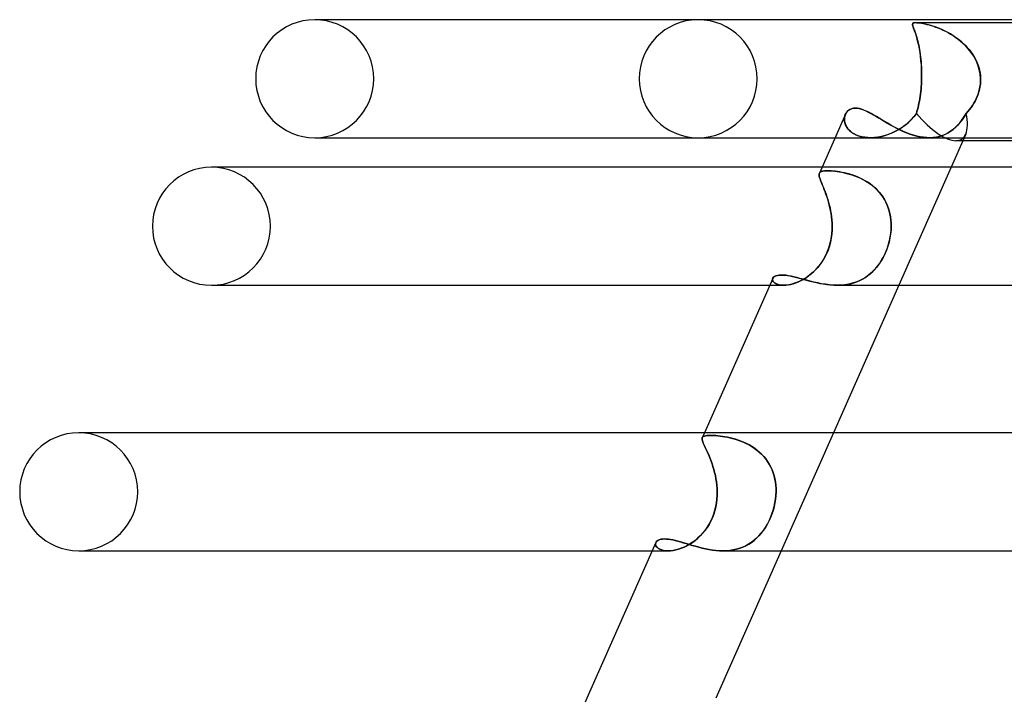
# Model space of a CAD drawing. Header units: millimetres. Extents: x -247 to 247, y -2 to 180.
# Tile 17 of 58: x -158 to -125, y 157 to 180. Entities that reach past the tile are written whole.
import ezdxf

# ---------------------------------------------------------------- set-up
doc = ezdxf.new("R2010")
doc.units = ezdxf.units.MM
doc.layers.add('HIDDEN', color=7, linetype='Continuous')
doc.layers.add('THICK', color=7, linetype='Continuous')

msp = doc.modelspace()

# ---------------------------------------------------------------- linework, layer by layer
at = {"layer": 'HIDDEN'}
for p, q in [((-147.822, 180), (-148, 180)), ((-127.735, 179.852), (-127.728, 179.872)), ((-127.731, 179.868), (-127.735, 179.855)), ((-127.735, 179.855), (-127.735, 179.839)), ((-127.734, 179.826), (-127.735, 179.852)), ((-127.735, 179.839), (-127.733, 179.821)), ((-127.726, 179.794), (-127.734, 179.826)), ((-127.733, 179.821), (-127.728, 179.8)), ((-127.723, 179.879), (-127.731, 179.868)), ((-127.728, 179.872), (-127.714, 179.886)), ((-127.728, 179.8), (-127.721, 179.777)), ((-127.714, 179.756), (-127.726, 179.794)), ((-127.71, 179.888), (-127.723, 179.879)), ((-127.721, 179.777), (-127.712, 179.75)), ((-127.714, 179.886), (-127.692, 179.894)), ((-127.697, 179.709), (-127.714, 179.756)), ((-127.712, 179.75), (-127.701, 179.72)), ((-127.691, 179.895), (-127.71, 179.888)), ((-127.701, 179.72), (-127.688, 179.687)), ((-127.676, 179.655), (-127.697, 179.709)), ((-127.692, 179.894), (-127.665, 179.899)), ((-127.665, 179.899), (-127.691, 179.895)), ((-127.688, 179.687), (-127.674, 179.65)), ((-127.653, 179.591), (-127.676, 179.655)), ((-127.674, 179.65), (-127.659, 179.608)), ((-127.665, 179.899), (-127.631, 179.9)), ((-127.631, 179.9), (-127.665, 179.899)), ((-127.659, 179.608), (-127.643, 179.563)), ((-127.628, 179.518), (-127.653, 179.591)), ((-127.631, 179.9), (-127.59, 179.899)), ((-127.59, 179.899), (-127.631, 179.9)), ((-127.631, 179.9), (-117.454, 179.9)), ((-127.59, 179.899), (-127.543, 179.895)), ((-127.539, 179.894), (-127.59, 179.899)), ((-127.543, 179.895), (-127.49, 179.888)), ((-127.475, 179.886), (-127.539, 179.894)), ((-127.49, 179.888), (-127.434, 179.879)), ((-127.396, 179.872), (-127.475, 179.886)), ((-127.434, 179.879), (-127.374, 179.868)), ((-127.301, 179.852), (-127.396, 179.872)), ((-127.374, 179.868), (-127.312, 179.855)), ((-127.312, 179.855), (-127.246, 179.839)), ((-127.197, 179.826), (-127.301, 179.852)), ((-127.246, 179.839), (-127.176, 179.821)), ((-127.085, 179.794), (-127.197, 179.826)), ((-127.176, 179.821), (-127.104, 179.8)), ((-127.104, 179.8), (-127.029, 179.777)), ((-126.968, 179.756), (-127.085, 179.794)), ((-127.029, 179.777), (-126.952, 179.75)), ((-126.845, 179.709), (-126.968, 179.756)), ((-126.952, 179.75), (-126.872, 179.72)), ((-126.872, 179.72), (-126.79, 179.687)), ((-126.717, 179.655), (-126.845, 179.709)), ((-126.79, 179.687), (-126.705, 179.65)), ((-126.585, 179.591), (-126.717, 179.655)), ((-126.705, 179.65), (-126.619, 179.608)), ((-126.619, 179.608), (-126.532, 179.563)), ((-126.452, 179.518), (-126.585, 179.591)), ((-127.643, 179.563), (-127.626, 179.514)), ((-127.601, 179.435), (-127.628, 179.518)), ((-127.626, 179.514), (-127.609, 179.46)), ((-127.609, 179.46), (-127.592, 179.402)), ((-127.575, 179.343), (-127.601, 179.435)), ((-127.592, 179.402), (-127.574, 179.34)), ((-127.55, 179.243), (-127.575, 179.343)), ((-127.574, 179.34), (-127.557, 179.275)), ((-127.557, 179.275), (-127.541, 179.207)), ((-127.525, 179.135), (-127.55, 179.243)), ((-126.532, 179.563), (-126.445, 179.514)), ((-126.319, 179.435), (-126.452, 179.518)), ((-126.445, 179.514), (-126.358, 179.46)), ((-126.358, 179.46), (-126.271, 179.402)), ((-126.191, 179.343), (-126.319, 179.435)), ((-126.271, 179.402), (-126.186, 179.34)), ((-126.068, 179.243), (-126.191, 179.343)), ((-126.186, 179.34), (-126.105, 179.275)), ((-126.105, 179.275), (-126.027, 179.207)), ((-125.952, 179.135), (-126.068, 179.243)), ((-127.541, 179.207), (-127.525, 179.137)), ((-127.525, 179.137), (-127.51, 179.063)), ((-127.502, 179.018), (-127.525, 179.135)), ((-127.51, 179.063), (-127.497, 178.988)), ((-127.481, 178.893), (-127.502, 179.018)), ((-127.497, 178.988), (-127.484, 178.909)), ((-127.484, 178.909), (-127.472, 178.829)), ((-126.027, 179.207), (-125.953, 179.137)), ((-125.953, 179.137), (-125.884, 179.063)), ((-125.844, 179.018), (-125.952, 179.135)), ((-125.884, 179.063), (-125.818, 178.988)), ((-125.745, 178.893), (-125.844, 179.018)), ((-125.818, 178.988), (-125.757, 178.909)), ((-125.757, 178.909), (-125.7, 178.829)), ((-127.463, 178.76), (-127.481, 178.893)), ((-127.472, 178.829), (-127.461, 178.746)), ((-127.448, 178.619), (-127.463, 178.76)), ((-127.461, 178.746), (-127.452, 178.66)), ((-127.452, 178.66), (-127.443, 178.572)), ((-127.436, 178.471), (-127.448, 178.619)), ((-127.443, 178.572), (-127.437, 178.481)), ((-125.657, 178.76), (-125.745, 178.893)), ((-125.7, 178.829), (-125.649, 178.746)), ((-125.581, 178.619), (-125.657, 178.76)), ((-125.649, 178.746), (-125.602, 178.66)), ((-125.602, 178.66), (-125.559, 178.572)), ((-125.519, 178.471), (-125.581, 178.619)), ((-125.559, 178.572), (-125.523, 178.481)), ((-127.437, 178.481), (-127.431, 178.388)), ((-127.428, 178.317), (-127.436, 178.471)), ((-127.431, 178.388), (-127.427, 178.293)), ((-127.425, 178.16), (-127.428, 178.317)), ((-127.427, 178.293), (-127.425, 178.196)), ((-125.523, 178.481), (-125.492, 178.388)), ((-125.472, 178.317), (-125.519, 178.471)), ((-125.492, 178.388), (-125.466, 178.293)), ((-125.442, 178.16), (-125.472, 178.317)), ((-125.466, 178.293), (-125.447, 178.196)), ((-127.43, 177.9), (-127.434, 177.814)), ((-127.434, 177.814), (-127.43, 177.9)), ((-127.429, 177.917), (-127.43, 177.9)), ((-127.43, 177.9), (-127.429, 177.917)), ((-127.428, 177.95), (-127.429, 177.933)), ((-127.429, 177.933), (-127.428, 177.95)), ((-127.429, 177.933), (-127.429, 177.917)), ((-127.429, 177.917), (-127.429, 177.933)), ((-127.427, 177.983), (-127.428, 177.967)), ((-127.428, 177.967), (-127.427, 177.983)), ((-127.428, 177.967), (-127.428, 177.95)), ((-127.428, 177.95), (-127.428, 177.967)), ((-127.427, 178), (-127.425, 178.16)), ((-127.425, 178.098), (-127.427, 178)), ((-127.427, 178), (-127.427, 177.983)), ((-127.427, 177.983), (-127.427, 178)), ((-127.425, 178.196), (-127.425, 178.098)), ((-125.447, 178.196), (-125.435, 178.098)), ((-125.429, 178), (-125.442, 178.16)), ((-125.436, 177.814), (-125.43, 177.9)), ((-125.43, 177.9), (-125.436, 177.814)), ((-125.435, 178.098), (-125.429, 178)), ((-125.43, 177.9), (-125.429, 177.917)), ((-125.429, 177.917), (-125.43, 177.9)), ((-125.429, 177.983), (-125.429, 178)), ((-125.429, 178), (-125.429, 177.983)), ((-125.429, 177.967), (-125.429, 177.983)), ((-125.429, 177.983), (-125.429, 177.967)), ((-125.429, 177.95), (-125.429, 177.967)), ((-125.429, 177.967), (-125.429, 177.95)), ((-125.429, 177.933), (-125.429, 177.95)), ((-125.429, 177.95), (-125.429, 177.933)), ((-125.429, 177.917), (-125.429, 177.933)), ((-125.429, 177.933), (-125.429, 177.917)), ((-127.447, 177.644), (-127.456, 177.561)), ((-127.456, 177.561), (-127.447, 177.644)), ((-127.44, 177.729), (-127.447, 177.644)), ((-127.447, 177.644), (-127.44, 177.728)), ((-127.434, 177.814), (-127.44, 177.729)), ((-127.44, 177.728), (-127.434, 177.814)), ((-125.485, 177.561), (-125.464, 177.644)), ((-125.464, 177.644), (-125.485, 177.561)), ((-125.448, 177.729), (-125.464, 177.644)), ((-125.464, 177.644), (-125.448, 177.728)), ((-125.448, 177.728), (-125.436, 177.814)), ((-125.436, 177.814), (-125.448, 177.729)), ((-127.503, 177.242), (-127.517, 177.167)), ((-127.517, 177.167), (-127.503, 177.242)), ((-127.489, 177.319), (-127.503, 177.242)), ((-127.503, 177.242), (-127.489, 177.319)), ((-127.477, 177.398), (-127.489, 177.319)), ((-127.489, 177.319), (-127.477, 177.398)), ((-127.477, 177.398), (-127.466, 177.479)), ((-127.466, 177.478), (-127.477, 177.398)), ((-127.456, 177.561), (-127.466, 177.478)), ((-127.466, 177.479), (-127.456, 177.561)), ((-125.656, 177.167), (-125.614, 177.242)), ((-125.614, 177.242), (-125.656, 177.167)), ((-125.614, 177.242), (-125.575, 177.319)), ((-125.575, 177.319), (-125.614, 177.242)), ((-125.575, 177.319), (-125.541, 177.398)), ((-125.541, 177.398), (-125.575, 177.319)), ((-125.541, 177.398), (-125.511, 177.479)), ((-125.511, 177.478), (-125.541, 177.398)), ((-125.511, 177.479), (-125.485, 177.561)), ((-125.485, 177.561), (-125.511, 177.478)), ((-129.952, 176.882), (-129.911, 176.923)), ((-129.911, 176.923), (-129.862, 176.957)), ((-129.862, 176.957), (-129.805, 176.982)), ((-129.805, 176.982), (-129.742, 176.997)), ((-129.742, 176.997), (-129.673, 177.003)), ((-129.673, 177.003), (-129.609, 176.999)), ((-129.609, 176.999), (-129.541, 176.987)), ((-129.541, 176.987), (-129.469, 176.968)), ((-129.469, 176.968), (-129.394, 176.941)), ((-129.394, 176.941), (-129.316, 176.908)), ((-129.316, 176.908), (-129.236, 176.87)), ((-127.567, 176.955), (-127.585, 176.889)), ((-127.585, 176.889), (-127.567, 176.955)), ((-127.549, 177.024), (-127.567, 176.955)), ((-127.567, 176.955), (-127.549, 177.024)), ((-127.533, 177.094), (-127.549, 177.024)), ((-127.549, 177.024), (-127.533, 177.094)), ((-127.517, 177.167), (-127.533, 177.094)), ((-127.533, 177.094), (-127.517, 177.167)), ((-125.86, 176.889), (-125.804, 176.955)), ((-125.804, 176.955), (-125.86, 176.889)), ((-125.804, 176.955), (-125.752, 177.024)), ((-125.752, 177.024), (-125.804, 176.955)), ((-125.752, 177.024), (-125.702, 177.094)), ((-125.702, 177.094), (-125.752, 177.024)), ((-125.702, 177.094), (-125.656, 177.167)), ((-125.656, 177.167), (-125.702, 177.094)), ((-130.043, 176.618), (-130.04, 176.675)), ((-130.038, 176.56), (-130.043, 176.618)), ((-130.04, 176.672), (-130.042, 176.611)), ((-130.042, 176.611), (-130.036, 176.548)), ((-130.03, 176.73), (-130.04, 176.672)), ((-130.04, 176.675), (-130.03, 176.73)), ((-130.011, 176.785), (-130.03, 176.73)), ((-130.03, 176.73), (-130.013, 176.782)), ((-130.013, 176.782), (-129.986, 176.835)), ((-129.986, 176.835), (-129.952, 176.882)), ((-129.236, 176.87), (-129.152, 176.826)), ((-129.152, 176.826), (-129.066, 176.778)), ((-129.066, 176.778), (-128.977, 176.726)), ((-128.977, 176.726), (-128.885, 176.671)), ((-128.885, 176.671), (-128.79, 176.614)), ((-128.79, 176.614), (-128.692, 176.556)), ((-127.781, 176.61), (-127.878, 176.515)), ((-127.875, 176.518), (-127.778, 176.612)), ((-127.689, 176.713), (-127.781, 176.61)), ((-127.778, 176.612), (-127.688, 176.715)), ((-127.605, 176.826), (-127.689, 176.713)), ((-127.688, 176.715), (-127.605, 176.826)), ((-127.585, 176.889), (-127.605, 176.826)), ((-127.605, 176.826), (-127.585, 176.889)), ((-126.055, 176.61), (-126.127, 176.515)), ((-126.125, 176.518), (-126.053, 176.612)), ((-125.985, 176.713), (-126.055, 176.61)), ((-126.053, 176.612), (-125.984, 176.715)), ((-125.918, 176.826), (-125.985, 176.713)), ((-125.984, 176.715), (-125.918, 176.826)), ((-125.918, 176.826), (-125.86, 176.889)), ((-125.86, 176.889), (-125.918, 176.826)), ((-130.026, 176.5), (-130.038, 176.56)), ((-130.036, 176.548), (-130.022, 176.485)), ((-130.006, 176.441), (-130.026, 176.5)), ((-130.022, 176.485), (-129.998, 176.422)), ((-129.977, 176.382), (-130.006, 176.441)), ((-129.998, 176.422), (-129.964, 176.36)), ((-129.941, 176.324), (-129.977, 176.382)), ((-129.964, 176.36), (-129.922, 176.3)), ((-129.895, 176.269), (-129.941, 176.324)), ((-129.922, 176.3), (-129.87, 176.243)), ((-129.842, 176.217), (-129.895, 176.269)), ((-129.87, 176.243), (-129.808, 176.19)), ((-128.692, 176.556), (-128.591, 176.497)), ((-128.591, 176.497), (-128.488, 176.437)), ((-128.488, 176.437), (-128.381, 176.379)), ((-128.381, 176.379), (-128.273, 176.322)), ((-128.195, 176.281), (-128.309, 176.218)), ((-128.308, 176.218), (-128.194, 176.281)), ((-128.273, 176.322), (-128.162, 176.267)), ((-128.085, 176.351), (-128.195, 176.281)), ((-128.194, 176.281), (-128.084, 176.352)), ((-128.162, 176.267), (-128.05, 176.216)), ((-127.979, 176.429), (-128.085, 176.351)), ((-128.084, 176.352), (-127.977, 176.431)), ((-127.878, 176.515), (-127.979, 176.429)), ((-127.977, 176.431), (-127.875, 176.518)), ((-126.358, 176.281), (-126.443, 176.218)), ((-126.442, 176.218), (-126.358, 176.281)), ((-126.358, 176.281), (-126.278, 176.352)), ((-126.278, 176.351), (-126.358, 176.281)), ((-126.278, 176.352), (-126.2, 176.431)), ((-126.202, 176.429), (-126.278, 176.351)), ((-126.127, 176.515), (-126.202, 176.429)), ((-126.2, 176.431), (-126.125, 176.518)), ((-130.359, 176), (-129.16, 176)), ((-129.78, 176.169), (-129.842, 176.217)), ((-129.808, 176.19), (-129.736, 176.142)), ((-129.709, 176.126), (-129.78, 176.169)), ((-129.736, 176.142), (-129.656, 176.099)), ((-129.63, 176.088), (-129.709, 176.126)), ((-129.656, 176.099), (-129.567, 176.064)), ((-129.545, 176.056), (-129.63, 176.088)), ((-129.567, 176.064), (-129.471, 176.035)), ((-129.453, 176.031), (-129.545, 176.056)), ((-129.471, 176.035), (-129.368, 176.015)), ((-129.355, 176.013), (-129.453, 176.031)), ((-129.368, 176.015), (-129.258, 176.003)), ((-129.252, 176.003), (-129.355, 176.013)), ((-129.258, 176.003), (-129.145, 176)), ((-129.145, 176), (-129.252, 176.003)), ((-129.16, 176), (-127.16, 176)), ((-129.145, 176), (-129.027, 176.006)), ((-129.027, 176.006), (-129.145, 176)), ((-129.027, 176.006), (-128.908, 176.02)), ((-128.908, 176.02), (-129.027, 176.006)), ((-128.908, 176.02), (-128.787, 176.043)), ((-128.787, 176.043), (-128.908, 176.02)), ((-128.787, 176.043), (-128.665, 176.075)), ((-128.666, 176.074), (-128.787, 176.043)), ((-128.545, 176.114), (-128.666, 176.074)), ((-128.665, 176.075), (-128.544, 176.115)), ((-128.426, 176.162), (-128.545, 176.114)), ((-128.544, 176.115), (-128.425, 176.162)), ((-128.309, 176.218), (-128.426, 176.162)), ((-128.425, 176.162), (-128.308, 176.218)), ((-128.05, 176.216), (-127.936, 176.168)), ((-127.936, 176.168), (-127.821, 176.125)), ((-127.821, 176.125), (-127.705, 176.087)), ((-127.705, 176.087), (-127.59, 176.056)), ((-127.59, 176.056), (-127.477, 176.031)), ((-127.477, 176.031), (-127.364, 176.013)), ((-127.364, 176.013), (-127.253, 176.003)), ((-127.253, 176.003), (-127.145, 176)), ((-127.145, 176), (-127.033, 176.006)), ((-127.033, 176.006), (-127.145, 176)), ((-127.033, 176.006), (-126.924, 176.02)), ((-126.924, 176.02), (-127.033, 176.006)), ((-126.924, 176.02), (-126.819, 176.043)), ((-126.82, 176.043), (-126.924, 176.02)), ((-126.719, 176.074), (-126.82, 176.043)), ((-126.819, 176.043), (-126.718, 176.075)), ((-126.623, 176.114), (-126.719, 176.074)), ((-126.718, 176.075), (-126.622, 176.115)), ((-126.531, 176.162), (-126.623, 176.114)), ((-126.622, 176.115), (-126.53, 176.162)), ((-126.443, 176.218), (-126.531, 176.162)), ((-126.53, 176.162), (-126.442, 176.218)), ((-126.271, 175.9), (-126.029, 175.9)), ((-125.931, 176.121), (-125.984, 176)), ((-130.802, 175), (-130.893, 174.795)), ((-126.427, 175), (-128.199, 171)), ((-130.902, 174.748), (-130.899, 174.774)), ((-130.9, 174.774), (-130.902, 174.748)), ((-130.901, 174.718), (-130.902, 174.748)), ((-130.902, 174.748), (-130.901, 174.718)), ((-130.895, 174.684), (-130.901, 174.718)), ((-130.901, 174.718), (-130.895, 174.684)), ((-130.892, 174.797), (-130.9, 174.774)), ((-130.899, 174.774), (-130.892, 174.797)), ((-130.885, 174.646), (-130.895, 174.684)), ((-130.895, 174.684), (-130.885, 174.646)), ((-130.892, 174.797), (-130.876, 174.821)), ((-130.878, 174.818), (-130.892, 174.797)), ((-130.871, 174.604), (-130.885, 174.646)), ((-130.885, 174.646), (-130.871, 174.603)), ((-130.859, 174.835), (-130.878, 174.818)), ((-130.876, 174.821), (-130.852, 174.84)), ((-130.854, 174.557), (-130.871, 174.604)), ((-130.871, 174.603), (-130.853, 174.555)), ((-130.833, 174.85), (-130.859, 174.835)), ((-130.852, 174.84), (-130.82, 174.855)), ((-130.801, 174.861), (-130.833, 174.85)), ((-130.82, 174.855), (-130.78, 174.866)), ((-130.763, 174.87), (-130.801, 174.861)), ((-130.78, 174.866), (-130.732, 174.874)), ((-130.719, 174.876), (-130.763, 174.87)), ((-130.732, 174.874), (-130.676, 174.879)), ((-130.669, 174.879), (-130.719, 174.876)), ((-130.676, 174.879), (-130.613, 174.88)), ((-130.613, 174.88), (-130.669, 174.879)), ((-130.556, 174.879), (-130.613, 174.88)), ((-130.613, 174.88), (-130.557, 174.879)), ((-130.557, 174.879), (-130.496, 174.876)), ((-130.494, 174.876), (-130.556, 174.879)), ((-130.496, 174.876), (-130.432, 174.872)), ((-130.427, 174.871), (-130.494, 174.876)), ((-130.432, 174.872), (-130.363, 174.864)), ((-130.356, 174.864), (-130.427, 174.871)), ((-130.363, 174.864), (-130.29, 174.855)), ((-130.281, 174.854), (-130.356, 174.864)), ((-130.29, 174.855), (-130.214, 174.843)), ((-130.203, 174.841), (-130.281, 174.854)), ((-130.214, 174.843), (-130.135, 174.829)), ((-130.121, 174.826), (-130.203, 174.841)), ((-130.135, 174.829), (-130.053, 174.812)), ((-130.038, 174.809), (-130.121, 174.826)), ((-130.053, 174.812), (-129.969, 174.792)), ((-129.952, 174.788), (-130.038, 174.809)), ((-129.969, 174.792), (-129.883, 174.769)), ((-129.865, 174.764), (-129.952, 174.788)), ((-129.883, 174.769), (-129.795, 174.742)), ((-129.777, 174.737), (-129.865, 174.764)), ((-129.795, 174.742), (-129.706, 174.712)), ((-129.689, 174.706), (-129.777, 174.737)), ((-129.706, 174.712), (-129.616, 174.677)), ((-129.6, 174.671), (-129.689, 174.706)), ((-129.616, 174.677), (-129.526, 174.639)), ((-129.512, 174.632), (-129.6, 174.671)), ((-129.526, 174.639), (-129.437, 174.596)), ((-129.424, 174.589), (-129.512, 174.632)), ((-129.437, 174.596), (-129.348, 174.548)), ((-129.337, 174.541), (-129.424, 174.589)), ((-130.834, 174.505), (-130.854, 174.557)), ((-130.853, 174.555), (-130.833, 174.503)), ((-130.81, 174.449), (-130.834, 174.505)), ((-130.833, 174.503), (-130.809, 174.445)), ((-130.785, 174.387), (-130.81, 174.449)), ((-130.809, 174.445), (-130.784, 174.383)), ((-130.757, 174.319), (-130.785, 174.387)), ((-130.784, 174.383), (-130.756, 174.316)), ((-130.729, 174.248), (-130.757, 174.319)), ((-130.756, 174.316), (-130.727, 174.244)), ((-130.699, 174.171), (-130.729, 174.248)), ((-130.727, 174.244), (-130.698, 174.167)), ((-129.348, 174.548), (-129.261, 174.495)), ((-129.252, 174.489), (-129.337, 174.541)), ((-129.261, 174.495), (-129.176, 174.437)), ((-129.169, 174.432), (-129.252, 174.489)), ((-129.176, 174.437), (-129.094, 174.375)), ((-129.087, 174.37), (-129.169, 174.432)), ((-129.094, 174.375), (-129.015, 174.308)), ((-129.009, 174.303), (-129.087, 174.37)), ((-129.015, 174.308), (-128.94, 174.236)), ((-128.935, 174.231), (-129.009, 174.303)), ((-128.94, 174.236), (-128.869, 174.159)), ((-128.866, 174.155), (-128.935, 174.231)), ((-130.669, 174.091), (-130.699, 174.171)), ((-130.698, 174.167), (-130.667, 174.085)), ((-130.64, 174.006), (-130.669, 174.091)), ((-130.667, 174.085), (-130.638, 174)), ((-130.611, 173.917), (-130.64, 174.006)), ((-130.638, 174), (-130.609, 173.911)), ((-130.583, 173.823), (-130.611, 173.917)), ((-130.609, 173.911), (-130.581, 173.818)), ((-128.869, 174.159), (-128.803, 174.077)), ((-128.801, 174.075), (-128.866, 174.155)), ((-128.803, 174.077), (-128.742, 173.992)), ((-128.741, 173.991), (-128.801, 174.075)), ((-128.742, 173.992), (-128.687, 173.904)), ((-128.687, 173.903), (-128.741, 173.991)), ((-128.687, 173.904), (-128.638, 173.812)), ((-128.638, 173.81), (-128.687, 173.903)), ((-130.557, 173.727), (-130.583, 173.823)), ((-130.581, 173.818), (-130.556, 173.722)), ((-130.533, 173.629), (-130.557, 173.727)), ((-130.556, 173.722), (-130.532, 173.623)), ((-130.512, 173.529), (-130.533, 173.629)), ((-130.532, 173.623), (-130.511, 173.523)), ((-128.638, 173.812), (-128.595, 173.716)), ((-128.595, 173.716), (-128.638, 173.81)), ((-128.558, 173.619), (-128.595, 173.716)), ((-128.595, 173.716), (-128.558, 173.618)), ((-128.527, 173.52), (-128.558, 173.619)), ((-128.558, 173.618), (-128.527, 173.518)), ((-130.494, 173.426), (-130.512, 173.529)), ((-130.511, 173.523), (-130.494, 173.42)), ((-130.48, 173.322), (-130.494, 173.426)), ((-130.494, 173.42), (-130.479, 173.317)), ((-130.469, 173.216), (-130.48, 173.322)), ((-130.479, 173.317), (-130.468, 173.212)), ((-128.502, 173.419), (-128.527, 173.52)), ((-128.527, 173.518), (-128.502, 173.417)), ((-128.483, 173.316), (-128.502, 173.419)), ((-128.502, 173.417), (-128.483, 173.314)), ((-128.47, 173.212), (-128.483, 173.316)), ((-128.483, 173.314), (-128.469, 173.21)), ((-130.462, 173.109), (-130.469, 173.216)), ((-130.468, 173.212), (-130.462, 173.106)), ((-130.459, 173), (-130.462, 173.109)), ((-130.462, 173.106), (-130.459, 173)), ((-130.459, 173), (-130.462, 172.866)), ((-130.461, 172.879), (-130.459, 173)), ((-128.462, 173.107), (-128.47, 173.212)), ((-128.469, 173.21), (-128.462, 173.105)), ((-128.459, 173), (-128.464, 172.866)), ((-128.463, 172.879), (-128.459, 173)), ((-128.459, 173), (-128.462, 173.107)), ((-128.462, 173.105), (-128.459, 173)), ((-130.491, 172.596), (-130.517, 172.46)), ((-130.506, 172.513), (-130.484, 172.636)), ((-130.472, 172.731), (-130.491, 172.596)), ((-130.484, 172.636), (-130.47, 172.758)), ((-130.462, 172.866), (-130.472, 172.731)), ((-130.47, 172.758), (-130.461, 172.879)), ((-128.499, 172.596), (-128.53, 172.46)), ((-128.517, 172.513), (-128.492, 172.636)), ((-128.478, 172.731), (-128.499, 172.596)), ((-128.492, 172.636), (-128.474, 172.758)), ((-128.464, 172.866), (-128.478, 172.731)), ((-128.474, 172.758), (-128.463, 172.879)), ((-130.612, 172.157), (-130.57, 172.273)), ((-130.553, 172.325), (-130.599, 172.192)), ((-130.57, 172.273), (-130.535, 172.392)), ((-130.517, 172.46), (-130.553, 172.325)), ((-130.535, 172.392), (-130.506, 172.513)), ((-128.629, 172.157), (-128.586, 172.273)), ((-128.568, 172.325), (-128.615, 172.192)), ((-128.586, 172.273), (-128.548, 172.392)), ((-128.53, 172.46), (-128.568, 172.325)), ((-128.548, 172.392), (-128.517, 172.513)), ((-130.714, 171.941), (-130.784, 171.823)), ((-130.779, 171.831), (-130.717, 171.936)), ((-130.717, 171.936), (-130.661, 172.045)), ((-130.652, 172.064), (-130.714, 171.941)), ((-130.661, 172.045), (-130.612, 172.157)), ((-130.599, 172.192), (-130.652, 172.064)), ((-128.73, 171.94), (-128.798, 171.822)), ((-128.793, 171.831), (-128.733, 171.936)), ((-128.733, 171.936), (-128.678, 172.045)), ((-128.669, 172.064), (-128.73, 171.94)), ((-128.678, 172.045), (-128.629, 172.157)), ((-128.615, 172.192), (-128.669, 172.064)), ((-130.947, 171.605), (-131.037, 171.507)), ((-130.997, 171.549), (-130.92, 171.637)), ((-130.862, 171.71), (-130.947, 171.605)), ((-130.92, 171.637), (-130.847, 171.731)), ((-130.784, 171.823), (-130.862, 171.71)), ((-130.847, 171.731), (-130.779, 171.831)), ((-128.954, 171.605), (-129.041, 171.507)), ((-129.002, 171.549), (-128.928, 171.637)), ((-128.873, 171.71), (-128.954, 171.605)), ((-128.928, 171.637), (-128.859, 171.731)), ((-128.798, 171.822), (-128.873, 171.71)), ((-128.859, 171.731), (-128.793, 171.831)), ((-132.467, 171.24), (-132.477, 171.212)), ((-132.477, 171.208), (-132.468, 171.238)), ((-132.468, 171.238), (-132.446, 171.269)), ((-132.446, 171.269), (-132.412, 171.296)), ((-132.412, 171.296), (-132.368, 171.318)), ((-132.368, 171.318), (-132.314, 171.334)), ((-132.314, 171.334), (-132.25, 171.344)), ((-132.25, 171.344), (-132.178, 171.347)), ((-132.178, 171.347), (-132.113, 171.345)), ((-132.113, 171.345), (-132.043, 171.338)), ((-132.043, 171.338), (-131.969, 171.328)), ((-131.969, 171.328), (-131.889, 171.314)), ((-131.889, 171.314), (-131.805, 171.296)), ((-131.805, 171.296), (-131.717, 171.275)), ((-131.717, 171.275), (-131.625, 171.252)), ((-131.625, 171.252), (-131.528, 171.226)), ((-131.528, 171.226), (-131.428, 171.199)), ((-131.328, 171.266), (-131.429, 171.203)), ((-131.421, 171.208), (-131.332, 171.263)), ((-131.332, 171.263), (-131.245, 171.325)), ((-131.228, 171.338), (-131.328, 171.266)), ((-131.245, 171.325), (-131.16, 171.393)), ((-131.131, 171.418), (-131.228, 171.338)), ((-131.16, 171.393), (-131.077, 171.468)), ((-131.037, 171.507), (-131.131, 171.418)), ((-131.077, 171.468), (-130.997, 171.549)), ((-129.329, 171.266), (-129.435, 171.202)), ((-129.425, 171.208), (-129.333, 171.263)), ((-129.333, 171.263), (-129.245, 171.325)), ((-129.228, 171.338), (-129.329, 171.266)), ((-129.245, 171.325), (-129.161, 171.393)), ((-129.132, 171.418), (-129.228, 171.338)), ((-129.161, 171.393), (-129.08, 171.468)), ((-129.041, 171.507), (-129.132, 171.418)), ((-129.08, 171.468), (-129.002, 171.549)), ((-132.573, 171), (-132.103, 171)), ((-132.477, 171.212), (-132.478, 171.183)), ((-132.478, 171.183), (-132.471, 171.154)), ((-132.477, 171.176), (-132.477, 171.208)), ((-132.467, 171.144), (-132.477, 171.176)), ((-132.471, 171.154), (-132.455, 171.124)), ((-132.446, 171.112), (-132.467, 171.144)), ((-132.455, 171.124), (-132.43, 171.096)), ((-132.414, 171.083), (-132.446, 171.112)), ((-132.43, 171.096), (-132.397, 171.07)), ((-132.372, 171.056), (-132.414, 171.083)), ((-132.397, 171.07), (-132.354, 171.047)), ((-132.319, 171.033), (-132.372, 171.056)), ((-132.354, 171.047), (-132.303, 171.027)), ((-132.256, 171.015), (-132.319, 171.033)), ((-132.303, 171.027), (-132.244, 171.013)), ((-132.183, 171.004), (-132.256, 171.015)), ((-132.244, 171.013), (-132.176, 171.003)), ((-132.102, 171), (-132.183, 171.004)), ((-132.176, 171.003), (-132.102, 171)), ((-132.018, 171.004), (-132.102, 171)), ((-132.102, 171), (-132.027, 171.003)), ((-132.027, 171.003), (-131.948, 171.012)), ((-131.927, 171.016), (-132.018, 171.004)), ((-131.948, 171.012), (-131.865, 171.028)), ((-131.831, 171.036), (-131.927, 171.016)), ((-131.865, 171.028), (-131.778, 171.051)), ((-131.733, 171.065), (-131.831, 171.036)), ((-131.778, 171.051), (-131.689, 171.08)), ((-131.633, 171.102), (-131.733, 171.065)), ((-131.689, 171.08), (-131.6, 171.116)), ((-131.531, 171.148), (-131.633, 171.102)), ((-131.6, 171.116), (-131.51, 171.159)), ((-131.429, 171.203), (-131.531, 171.148)), ((-131.51, 171.159), (-131.421, 171.208)), ((-131.428, 171.199), (-131.324, 171.171)), ((-131.324, 171.171), (-131.217, 171.143)), ((-131.217, 171.143), (-131.107, 171.115)), ((-131.107, 171.115), (-130.993, 171.089)), ((-130.993, 171.089), (-130.877, 171.064)), ((-130.877, 171.064), (-130.76, 171.043)), ((-130.76, 171.043), (-130.641, 171.025)), ((-130.641, 171.025), (-130.522, 171.011)), ((-130.522, 171.011), (-130.401, 171.003)), ((-130.401, 171.003), (-130.281, 171)), ((-130.153, 171.004), (-130.283, 171)), ((-130.281, 171), (-130.165, 171.003)), ((-130.165, 171.003), (-130.052, 171.012)), ((-130.024, 171.016), (-130.153, 171.004)), ((-130.052, 171.012), (-129.94, 171.028)), ((-129.898, 171.036), (-130.024, 171.016)), ((-129.94, 171.028), (-129.83, 171.051)), ((-129.776, 171.065), (-129.898, 171.036)), ((-129.83, 171.051), (-129.723, 171.08)), ((-129.658, 171.102), (-129.776, 171.065)), ((-129.723, 171.08), (-129.62, 171.116)), ((-129.544, 171.148), (-129.658, 171.102)), ((-129.62, 171.116), (-129.521, 171.159)), ((-129.435, 171.202), (-129.544, 171.148)), ((-129.521, 171.159), (-129.425, 171.208)), ((-134.788, 166), (-134.862, 165.833)), ((-134.821, 165.875), (-134.789, 165.888)), ((-134.789, 165.888), (-134.821, 165.875)), ((-134.789, 165.888), (-134.75, 165.898)), ((-134.75, 165.898), (-134.789, 165.888)), ((-134.75, 165.898), (-134.703, 165.904)), ((-134.703, 165.904), (-134.75, 165.898)), ((-134.703, 165.904), (-134.648, 165.908)), ((-134.648, 165.908), (-134.703, 165.904)), ((-134.648, 165.908), (-134.586, 165.91)), ((-134.586, 165.91), (-134.648, 165.908)), ((-134.528, 165.909), (-134.586, 165.91)), ((-134.586, 165.91), (-134.529, 165.909)), ((-134.529, 165.909), (-134.467, 165.906)), ((-134.466, 165.906), (-134.528, 165.909)), ((-134.467, 165.906), (-134.401, 165.902)), ((-134.4, 165.902), (-134.466, 165.906)), ((-134.401, 165.902), (-134.33, 165.895)), ((-134.329, 165.895), (-134.4, 165.902)), ((-134.33, 165.895), (-134.255, 165.887)), ((-134.254, 165.886), (-134.329, 165.895)), ((-134.255, 165.887), (-134.177, 165.876)), ((-134.175, 165.876), (-134.254, 165.886)), ((-130.413, 166), (-132.184, 162)), ((-134.869, 165.791), (-134.867, 165.816)), ((-134.867, 165.816), (-134.869, 165.791)), ((-134.867, 165.763), (-134.869, 165.791)), ((-134.869, 165.791), (-134.867, 165.763)), ((-134.867, 165.816), (-134.86, 165.837)), ((-134.86, 165.837), (-134.867, 165.816)), ((-134.859, 165.73), (-134.867, 165.763)), ((-134.867, 165.763), (-134.859, 165.73)), ((-134.86, 165.837), (-134.844, 165.858)), ((-134.844, 165.858), (-134.86, 165.837)), ((-134.847, 165.693), (-134.859, 165.73)), ((-134.859, 165.73), (-134.847, 165.693)), ((-134.831, 165.651), (-134.847, 165.693)), ((-134.847, 165.693), (-134.831, 165.652)), ((-134.844, 165.858), (-134.821, 165.875)), ((-134.821, 165.875), (-134.844, 165.858)), ((-134.831, 165.652), (-134.811, 165.605)), ((-134.811, 165.604), (-134.831, 165.651)), ((-134.811, 165.605), (-134.787, 165.553)), ((-134.787, 165.553), (-134.811, 165.604)), ((-134.761, 165.496), (-134.787, 165.553)), ((-134.787, 165.553), (-134.761, 165.496)), ((-134.177, 165.876), (-134.095, 165.862)), ((-134.093, 165.862), (-134.175, 165.876)), ((-134.095, 165.862), (-134.011, 165.846)), ((-134.008, 165.846), (-134.093, 165.862)), ((-134.011, 165.846), (-133.923, 165.827)), ((-133.921, 165.827), (-134.008, 165.846)), ((-133.923, 165.827), (-133.834, 165.805)), ((-133.831, 165.805), (-133.921, 165.827)), ((-133.834, 165.805), (-133.742, 165.779)), ((-133.74, 165.779), (-133.831, 165.805)), ((-133.742, 165.779), (-133.65, 165.75)), ((-133.648, 165.749), (-133.74, 165.779)), ((-133.65, 165.75), (-133.557, 165.716)), ((-133.554, 165.715), (-133.648, 165.749)), ((-133.557, 165.716), (-133.463, 165.678)), ((-133.461, 165.677), (-133.554, 165.715)), ((-133.463, 165.678), (-133.37, 165.636)), ((-133.367, 165.634), (-133.461, 165.677)), ((-133.37, 165.636), (-133.277, 165.588)), ((-133.275, 165.587), (-133.367, 165.634)), ((-133.277, 165.588), (-133.186, 165.535)), ((-133.184, 165.534), (-133.275, 165.587)), ((-134.731, 165.433), (-134.761, 165.496)), ((-134.761, 165.496), (-134.732, 165.434)), ((-134.732, 165.434), (-134.7, 165.366)), ((-134.7, 165.365), (-134.731, 165.433)), ((-134.7, 165.366), (-134.667, 165.292)), ((-134.667, 165.291), (-134.7, 165.365)), ((-134.667, 165.292), (-134.633, 165.213)), ((-134.633, 165.213), (-134.667, 165.291)), ((-133.186, 165.535), (-133.098, 165.478)), ((-133.096, 165.476), (-133.184, 165.534)), ((-133.098, 165.478), (-133.013, 165.415)), ((-133.011, 165.414), (-133.096, 165.476)), ((-133.013, 165.415), (-132.93, 165.347)), ((-132.928, 165.345), (-133.011, 165.414)), ((-132.93, 165.347), (-132.852, 165.273)), ((-132.849, 165.271), (-132.928, 165.345)), ((-132.852, 165.273), (-132.778, 165.195)), ((-132.776, 165.193), (-132.849, 165.271)), ((-134.599, 165.129), (-134.633, 165.213)), ((-134.633, 165.213), (-134.599, 165.13)), ((-134.599, 165.13), (-134.565, 165.042)), ((-134.565, 165.042), (-134.599, 165.129)), ((-134.532, 164.95), (-134.565, 165.042)), ((-134.565, 165.042), (-134.532, 164.95)), ((-134.5, 164.853), (-134.532, 164.95)), ((-134.532, 164.95), (-134.5, 164.854)), ((-132.778, 165.195), (-132.709, 165.112)), ((-132.708, 165.111), (-132.776, 165.193)), ((-132.709, 165.112), (-132.646, 165.025)), ((-132.646, 165.024), (-132.708, 165.111)), ((-132.646, 165.025), (-132.59, 164.934)), ((-132.589, 164.933), (-132.646, 165.024)), ((-132.59, 164.934), (-132.539, 164.839)), ((-132.538, 164.838), (-132.589, 164.933)), ((-134.5, 164.854), (-134.47, 164.754)), ((-134.47, 164.754), (-134.5, 164.853)), ((-134.443, 164.651), (-134.47, 164.754)), ((-134.47, 164.754), (-134.443, 164.652)), ((-134.443, 164.652), (-134.419, 164.547)), ((-134.419, 164.547), (-134.443, 164.651)), ((-134.419, 164.547), (-134.398, 164.441)), ((-132.539, 164.839), (-132.494, 164.741)), ((-132.493, 164.739), (-132.538, 164.838)), ((-132.494, 164.741), (-132.456, 164.64)), ((-132.456, 164.639), (-132.493, 164.739)), ((-132.456, 164.64), (-132.424, 164.537)), ((-132.424, 164.536), (-132.456, 164.639)), ((-134.398, 164.44), (-134.419, 164.547)), ((-134.398, 164.441), (-134.381, 164.333)), ((-134.381, 164.332), (-134.398, 164.44)), ((-134.381, 164.333), (-134.367, 164.223)), ((-134.367, 164.223), (-134.381, 164.332)), ((-134.359, 164.112), (-134.367, 164.223)), ((-134.367, 164.223), (-134.359, 164.112)), ((-132.424, 164.537), (-132.399, 164.433)), ((-132.399, 164.432), (-132.424, 164.536)), ((-132.399, 164.433), (-132.38, 164.327)), ((-132.38, 164.326), (-132.399, 164.432)), ((-132.38, 164.327), (-132.367, 164.219)), ((-132.367, 164.219), (-132.38, 164.326)), ((-132.36, 164.11), (-132.367, 164.219)), ((-132.367, 164.219), (-132.36, 164.11)), ((-134.355, 164), (-134.359, 164.112)), ((-134.359, 164.112), (-134.355, 164)), ((-134.356, 163.875), (-134.355, 164)), ((-134.355, 164), (-134.356, 163.874)), ((-132.359, 164), (-132.365, 163.874)), ((-132.364, 163.875), (-132.359, 164)), ((-132.359, 164), (-132.36, 164.11)), ((-132.36, 164.11), (-132.359, 164)), ((-134.379, 163.62), (-134.402, 163.493)), ((-134.401, 163.497), (-134.379, 163.623)), ((-134.379, 163.623), (-134.364, 163.749)), ((-134.364, 163.747), (-134.379, 163.62)), ((-134.364, 163.749), (-134.356, 163.875)), ((-134.356, 163.874), (-134.364, 163.747)), ((-132.398, 163.62), (-132.425, 163.493)), ((-132.424, 163.497), (-132.397, 163.623)), ((-132.378, 163.747), (-132.398, 163.62)), ((-132.397, 163.623), (-132.377, 163.749)), ((-132.365, 163.874), (-132.378, 163.747)), ((-132.377, 163.749), (-132.364, 163.875)), ((-134.471, 163.244), (-134.517, 163.124)), ((-134.515, 163.128), (-134.469, 163.248)), ((-134.432, 163.367), (-134.471, 163.244)), ((-134.469, 163.248), (-134.431, 163.371)), ((-134.402, 163.493), (-134.432, 163.367)), ((-134.431, 163.371), (-134.401, 163.497)), ((-132.501, 163.243), (-132.547, 163.124)), ((-132.546, 163.128), (-132.499, 163.248)), ((-132.46, 163.366), (-132.501, 163.243)), ((-132.499, 163.248), (-132.459, 163.371)), ((-132.425, 163.493), (-132.46, 163.366)), ((-132.459, 163.371), (-132.424, 163.497)), ((-134.63, 162.896), (-134.698, 162.789)), ((-134.694, 162.794), (-134.627, 162.901)), ((-134.57, 163.008), (-134.63, 162.896)), ((-134.627, 162.901), (-134.568, 163.013)), ((-134.517, 163.124), (-134.57, 163.008)), ((-134.568, 163.013), (-134.515, 163.128)), ((-132.659, 162.896), (-132.724, 162.789)), ((-132.72, 162.794), (-132.656, 162.901)), ((-132.6, 163.008), (-132.659, 162.896)), ((-132.656, 162.901), (-132.598, 163.012)), ((-132.547, 163.124), (-132.6, 163.008)), ((-132.598, 163.012), (-132.546, 163.128)), ((-134.85, 162.593), (-134.932, 162.505)), ((-134.929, 162.508), (-134.846, 162.597)), ((-134.771, 162.688), (-134.85, 162.593)), ((-134.846, 162.597), (-134.768, 162.692)), ((-134.698, 162.789), (-134.771, 162.688)), ((-134.768, 162.692), (-134.694, 162.794)), ((-132.867, 162.593), (-132.944, 162.505)), ((-132.941, 162.508), (-132.863, 162.597)), ((-132.793, 162.687), (-132.867, 162.593)), ((-132.863, 162.597), (-132.79, 162.692)), ((-132.724, 162.789), (-132.793, 162.687)), ((-132.79, 162.692), (-132.72, 162.794)), ((-136.44, 162.268), (-136.446, 162.236)), ((-136.446, 162.236), (-136.44, 162.268)), ((-136.446, 162.236), (-136.444, 162.204)), ((-136.444, 162.203), (-136.446, 162.236)), ((-136.425, 162.298), (-136.44, 162.268)), ((-136.44, 162.268), (-136.425, 162.297)), ((-136.425, 162.297), (-136.4, 162.327)), ((-136.4, 162.327), (-136.365, 162.352)), ((-136.365, 162.352), (-136.321, 162.373)), ((-136.321, 162.373), (-136.269, 162.388)), ((-136.269, 162.388), (-136.208, 162.397)), ((-136.208, 162.397), (-136.14, 162.4)), ((-136.14, 162.4), (-136.076, 162.398)), ((-136.076, 162.398), (-136.008, 162.392)), ((-136.008, 162.392), (-135.935, 162.381)), ((-135.935, 162.381), (-135.857, 162.366)), ((-135.857, 162.366), (-135.775, 162.347)), ((-135.775, 162.347), (-135.689, 162.325)), ((-135.689, 162.325), (-135.599, 162.3)), ((-135.599, 162.3), (-135.505, 162.273)), ((-135.505, 162.273), (-135.407, 162.244)), ((-135.407, 162.244), (-135.305, 162.214)), ((-135.292, 162.224), (-135.386, 162.172)), ((-135.384, 162.173), (-135.289, 162.226)), ((-135.305, 162.214), (-135.201, 162.183)), ((-135.199, 162.284), (-135.292, 162.224)), ((-135.289, 162.226), (-135.196, 162.286)), ((-135.108, 162.351), (-135.199, 162.284)), ((-135.196, 162.286), (-135.105, 162.353)), ((-135.019, 162.424), (-135.108, 162.351)), ((-135.105, 162.353), (-135.016, 162.427)), ((-134.932, 162.505), (-135.019, 162.424)), ((-135.016, 162.427), (-134.929, 162.508)), ((-133.292, 162.224), (-133.388, 162.171)), ((-133.386, 162.173), (-133.289, 162.226)), ((-133.2, 162.284), (-133.292, 162.224)), ((-133.289, 162.226), (-133.197, 162.286)), ((-133.111, 162.35), (-133.2, 162.284)), ((-133.197, 162.286), (-133.108, 162.353)), ((-133.026, 162.424), (-133.111, 162.35)), ((-133.108, 162.353), (-133.023, 162.427)), ((-132.944, 162.505), (-133.026, 162.424)), ((-133.023, 162.427), (-132.941, 162.508)), ((-156, 162), (-155.681, 162)), ((-136.559, 162), (-136.02, 162)), ((-136.444, 162.204), (-136.433, 162.17)), ((-136.432, 162.17), (-136.444, 162.203)), ((-136.433, 162.17), (-136.412, 162.138)), ((-136.412, 162.137), (-136.432, 162.17)), ((-136.412, 162.138), (-136.383, 162.106)), ((-136.382, 162.106), (-136.412, 162.137)), ((-136.383, 162.106), (-136.343, 162.077)), ((-136.343, 162.077), (-136.382, 162.106)), ((-136.343, 162.077), (-136.295, 162.051)), ((-136.295, 162.051), (-136.343, 162.077)), ((-136.295, 162.051), (-136.239, 162.03)), ((-136.238, 162.03), (-136.295, 162.051)), ((-136.239, 162.03), (-136.173, 162.014)), ((-136.173, 162.014), (-136.238, 162.03)), ((-136.173, 162.014), (-136.1, 162.004)), ((-136.099, 162.003), (-136.173, 162.014)), ((-136.1, 162.004), (-136.019, 162)), ((-136.019, 162), (-136.099, 162.003)), ((-136.019, 162), (-135.937, 162.003)), ((-135.938, 162.003), (-136.019, 162)), ((-135.852, 162.014), (-135.938, 162.003)), ((-135.937, 162.003), (-135.851, 162.014)), ((-135.762, 162.031), (-135.852, 162.014)), ((-135.851, 162.014), (-135.762, 162.031)), ((-135.762, 162.031), (-135.668, 162.056)), ((-135.669, 162.055), (-135.762, 162.031)), ((-135.575, 162.087), (-135.669, 162.055)), ((-135.668, 162.056), (-135.574, 162.088)), ((-135.481, 162.126), (-135.575, 162.087)), ((-135.574, 162.088), (-135.479, 162.127)), ((-135.386, 162.172), (-135.481, 162.126)), ((-135.479, 162.127), (-135.384, 162.173)), ((-135.201, 162.183), (-135.093, 162.152)), ((-135.093, 162.152), (-134.982, 162.122)), ((-134.982, 162.122), (-134.868, 162.094)), ((-134.868, 162.094), (-134.752, 162.068)), ((-134.752, 162.068), (-134.635, 162.045)), ((-134.635, 162.045), (-134.517, 162.026)), ((-134.517, 162.026), (-134.398, 162.012)), ((-134.398, 162.012), (-134.279, 162.003)), ((-134.279, 162.003), (-134.16, 162)), ((-134.16, 162), (-134.041, 162.003)), ((-134.042, 162.003), (-134.16, 162)), ((-133.926, 162.013), (-134.042, 162.003)), ((-134.041, 162.003), (-133.925, 162.014)), ((-133.812, 162.031), (-133.926, 162.013)), ((-133.925, 162.014), (-133.811, 162.031)), ((-133.7, 162.055), (-133.812, 162.031)), ((-133.811, 162.031), (-133.699, 162.056)), ((-133.592, 162.087), (-133.7, 162.055)), ((-133.699, 162.056), (-133.59, 162.088)), ((-133.489, 162.126), (-133.592, 162.087)), ((-133.59, 162.088), (-133.486, 162.127)), ((-133.388, 162.171), (-133.489, 162.126)), ((-133.486, 162.127), (-133.386, 162.173)), ((-138.773, 157), (-138.832, 156.867))]:
    msp.add_line(p, q, dxfattribs=at)
for centre, start, end in [((-148, 178), 0, 90), ((-135, 178), 90.5674, 180), ((-135, 178), 0, 90), ((-148, 178), 270, 0), ((-135, 178), 180, 269.5297), ((-135, 178), 270, 0), ((-151.5, 173), 0, 90), ((-151.5, 173), 270, 0), ((-156, 164), 0, 90), ((-156, 164), 270, 0)]:
    msp.add_arc(centre, 2, start, end, dxfattribs=at)
for start_param, end_param in [(1.900368, 2.904184), (1.900368, 2.904184), (-2.903906, -2.375185), (-2.903906, -2.375185), (2.904184, 3.379279), (2.904184, 3.379279)]:
    msp.add_ellipse((-127.33, 177.9), major_axis=(-1.265, 1.944), ratio=0.371796, start_param=start_param, end_param=end_param, dxfattribs=at)
at = {"layer": 'THICK'}
for p, q in [((0, 180), (-148, 180)), ((-129.907, 176.926), (-129.95, 176.885)), ((-129.858, 176.959), (-129.907, 176.926)), ((-129.802, 176.983), (-129.858, 176.959)), ((-129.741, 176.998), (-129.802, 176.983)), ((-129.673, 177.003), (-129.741, 176.998)), ((-129.606, 176.998), (-129.673, 177.003)), ((-129.535, 176.986), (-129.606, 176.998)), ((-129.46, 176.965), (-129.535, 176.986)), ((-129.382, 176.936), (-129.46, 176.965)), ((-129.302, 176.902), (-129.382, 176.936)), ((-129.219, 176.861), (-129.302, 176.902)), ((-130.008, 176.793), (-130.802, 175)), ((-129.984, 176.838), (-130.011, 176.785)), ((-129.95, 176.885), (-129.984, 176.838)), ((-129.135, 176.816), (-129.219, 176.861)), ((-129.048, 176.767), (-129.135, 176.816)), ((-128.959, 176.716), (-129.048, 176.767)), ((-128.868, 176.661), (-128.959, 176.716)), ((-128.773, 176.604), (-128.868, 176.661)), ((-128.676, 176.547), (-128.773, 176.604)), ((-128.576, 176.488), (-128.676, 176.547)), ((-128.473, 176.429), (-128.576, 176.488)), ((-128.368, 176.372), (-128.473, 176.429)), ((-128.26, 176.315), (-128.368, 176.372)), ((-128.151, 176.262), (-128.26, 176.315)), ((-128.04, 176.211), (-128.151, 176.262)), ((-148, 176), (-130.359, 176)), ((-148, 176), (-147.699, 176)), ((-127.927, 176.164), (-128.04, 176.211)), ((-127.813, 176.122), (-127.927, 176.164)), ((-127.698, 176.085), (-127.813, 176.122)), ((-127.585, 176.054), (-127.698, 176.085)), ((-127.473, 176.03), (-127.585, 176.054)), ((-127.361, 176.013), (-127.473, 176.03)), ((-127.252, 176.003), (-127.361, 176.013)), ((-127.145, 176), (-127.252, 176.003)), ((-127.16, 176), (-2, 176)), ((-125.984, 176), (-126.427, 175)), ((-126.029, 175.9), (-25.981, 175.9)), ((0, 175), (-151.5, 175)), ((-151.318, 175), (-151.5, 175)), ((-132.47, 171.234), (-134.788, 166)), ((-132.445, 171.27), (-132.467, 171.24)), ((-132.412, 171.296), (-132.445, 171.27)), ((-132.368, 171.318), (-132.412, 171.296)), ((-132.314, 171.334), (-132.368, 171.318)), ((-132.25, 171.344), (-132.314, 171.334)), ((-132.178, 171.347), (-132.25, 171.344)), ((-132.106, 171.344), (-132.178, 171.347)), ((-132.028, 171.337), (-132.106, 171.344)), ((-131.944, 171.324), (-132.028, 171.337)), ((-131.853, 171.306), (-131.944, 171.324)), ((-131.757, 171.285), (-131.853, 171.306)), ((-131.656, 171.26), (-131.757, 171.285)), ((-131.55, 171.232), (-131.656, 171.26)), ((-131.438, 171.202), (-131.55, 171.232)), ((-151.5, 171), (-132.573, 171)), ((-151.5, 171), (-151.19, 171)), ((-131.322, 171.171), (-131.438, 171.202)), ((-131.202, 171.139), (-131.322, 171.171)), ((-131.078, 171.108), (-131.202, 171.139)), ((-130.95, 171.079), (-131.078, 171.108)), ((-130.82, 171.053), (-130.95, 171.079)), ((-130.687, 171.031), (-130.82, 171.053)), ((-130.552, 171.014), (-130.687, 171.031)), ((-130.417, 171.004), (-130.552, 171.014)), ((-130.283, 171), (-130.417, 171.004)), ((-128.199, 171), (-130.413, 166)), ((-130.284, 171), (-1.82, 171)), ((0, 166), (-156, 166)), ((-155.812, 166), (-156, 166)), ((-136.436, 162.278), (-138.773, 157)), ((-136.4, 162.327), (-136.425, 162.298)), ((-136.365, 162.353), (-136.4, 162.327)), ((-136.321, 162.373), (-136.365, 162.353)), ((-136.268, 162.388), (-136.321, 162.373)), ((-136.208, 162.397), (-136.268, 162.388)), ((-136.14, 162.4), (-136.208, 162.397)), ((-136.076, 162.398), (-136.14, 162.4)), ((-136.008, 162.392), (-136.076, 162.398)), ((-135.934, 162.381), (-136.008, 162.392)), ((-135.857, 162.366), (-135.934, 162.381)), ((-135.774, 162.347), (-135.857, 162.366)), ((-135.688, 162.325), (-135.774, 162.347)), ((-135.597, 162.3), (-135.688, 162.325)), ((-135.503, 162.273), (-135.597, 162.3)), ((-135.405, 162.243), (-135.503, 162.273)), ((-135.304, 162.213), (-135.405, 162.243)), ((-135.199, 162.182), (-135.304, 162.213)), ((-156, 162), (-136.559, 162)), ((-135.091, 162.152), (-135.199, 162.182)), ((-134.98, 162.122), (-135.091, 162.152)), ((-134.867, 162.093), (-134.98, 162.122)), ((-134.752, 162.068), (-134.867, 162.093)), ((-134.635, 162.045), (-134.752, 162.068)), ((-134.517, 162.026), (-134.635, 162.045)), ((-134.398, 162.012), (-134.517, 162.026)), ((-132.184, 162), (-134.399, 157)), ((-134.278, 162.003), (-134.398, 162.012)), ((-134.16, 162), (-134.278, 162.003)), ((-134.161, 162), (-1.859, 162))]:
    msp.add_line(p, q, dxfattribs=at)
for centre, start, end in [((-148, 178), 90, 180), ((-135, 178), 90, 90.5674), ((-148, 178), 180, 270), ((-135, 178), 269.5297, 270), ((-151.5, 173), 90, 180), ((-151.5, 173), 180, 270), ((-156, 164), 90, 180), ((-156, 164), 180, 270)]:
    msp.add_arc(centre, 2, start, end, dxfattribs=at)

doc.saveas('drawing.dxf')
